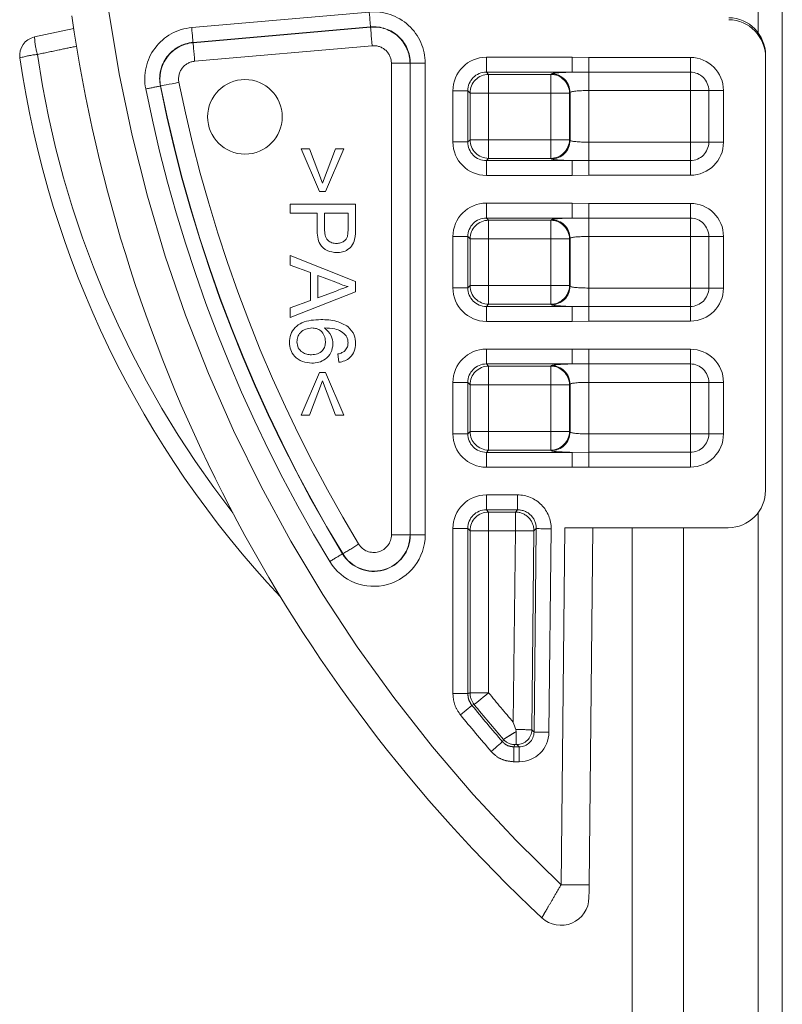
# Model space of a CAD drawing. Header units: millimetres. Extents: x 2 to 601, y 5 to 415.
# Tile 23 of 144: x 39.37 to 43.46, y 88.06 to 93.34. Entities that reach past the tile are written whole.
import ezdxf

# ---------------------------------------------------------------- set-up
doc = ezdxf.new("R2010")
doc.units = ezdxf.units.MM
doc.linetypes.add('PHANTOM', pattern=[12.7, 6.35, -1.27, 1.27, -1.27, 1.27, -1.27])

msp = doc.modelspace()

# ---------------------------------------------------------------- linework, layer by layer
at = {"color": 7, "linetype": 'Continuous', "lineweight": 15}
for p, q in [((43.4578, 48.4757), (43.4578, 158.0307)), ((39.6604, 93.2945), (39.4492, 93.2503)), ((43.3678, 93.1524), (43.3678, 93.1419)), ((43.3678, 90.8188), (43.3678, 93.1419)), ((40.9774, 92.4208), (40.8787, 92.6496)), ((40.8787, 92.6496), (40.9236, 92.6496)), ((40.9236, 92.6496), (40.9931, 92.4657)), ((40.9931, 92.4657), (41.0627, 92.6496)), ((41.1076, 92.6496), (41.0088, 92.4208)), ((41.0627, 92.6496), (41.1076, 92.6496)), ((41.0088, 92.4208), (40.9774, 92.4208)), ((40.8204, 92.3535), (41.1704, 92.3535)), ((40.8204, 92.3041), (40.8204, 92.3535)), ((41.1704, 92.3535), (41.1704, 92.2249)), ((40.964, 92.3041), (40.8204, 92.3041)), ((40.964, 92.2184), (40.964, 92.3041)), ((41.13, 92.3041), (41.0043, 92.3041)), ((41.0043, 92.3041), (41.0043, 92.2197)), ((41.13, 92.2205), (41.13, 92.3041)), ((40.8204, 92.0783), (41.1704, 91.9393)), ((40.8204, 92.0259), (40.8204, 92.0783)), ((40.9281, 91.9861), (40.8204, 92.0259)), ((40.9281, 91.8369), (40.9281, 91.9861)), ((40.9684, 91.9712), (40.9684, 91.8517)), ((41.0653, 91.9354), (40.9684, 91.9712)), ((41.1704, 91.9393), (41.1704, 91.8836)), ((41.1704, 91.8836), (40.8204, 91.7447)), ((40.8204, 91.7971), (40.9281, 91.8369)), ((40.9684, 91.8517), (41.0604, 91.8857)), ((40.8204, 91.7447), (40.8204, 91.7971)), ((41.0806, 91.5054), (41.0761, 91.5503)), ((40.8787, 91.2227), (40.9774, 91.4515)), ((40.9774, 91.4515), (41.0088, 91.4515)), ((41.0088, 91.4515), (41.1076, 91.2227)), ((40.9931, 91.4067), (40.9236, 91.2227)), ((41.0627, 91.2227), (40.9931, 91.4067)), ((40.9236, 91.2227), (40.8787, 91.2227)), ((41.1076, 91.2227), (41.0627, 91.2227)), ((43.1678, 90.6188), (42.2928, 90.6188)), ((42.4428, 90.6188), (42.4221, 88.7036)), ((42.6528, 48.4773), (42.6528, 90.6188)), ((42.0316, 89.5264), (42.0299, 89.5369))]:
    msp.add_line(p, q, dxfattribs=at)
at = {"color": 7, "linetype": 'PHANTOM', "lineweight": 0}
for p, q in [((43.3278, 93.2724), (43.3278, 96.6988)), ((40.292, 93.2997), (41.2437, 93.383)), ((41.2507, 93.3034), (40.299, 93.2201)), ((40.2991, 93.2186), (41.2508, 93.3019)), ((41.2508, 93.3019), (41.2507, 93.3034)), ((40.2991, 93.2186), (40.299, 93.2201)), ((41.2595, 93.2024), (40.3078, 93.1191)), ((41.3624, 90.5805), (41.3624, 93.1081)), ((41.4623, 93.1081), (41.3624, 93.1081)), ((41.4623, 93.1081), (41.4623, 90.5805)), ((41.4623, 93.1081), (41.4638, 93.1081)), ((41.4638, 90.5805), (41.4638, 93.1081)), ((41.5437, 93.1081), (41.4638, 93.1081)), ((41.5437, 93.1081), (41.5437, 90.5805)), ((41.8716, 93.1406), (42.3315, 93.1406)), ((41.8716, 93.1406), (41.8716, 93.0607)), ((42.3315, 93.1406), (42.4198, 93.1394)), ((42.3315, 93.1406), (42.3315, 93.0607)), ((42.4198, 93.1394), (42.965, 93.1394)), ((42.4198, 93.1394), (42.4198, 93.0606)), ((42.965, 93.1394), (42.965, 93.0606)), ((42.3315, 93.0607), (41.8716, 93.0607)), ((41.8716, 93.0607), (41.8836, 93.0487)), ((42.2169, 93.0487), (42.2201, 93.0519)), ((42.4198, 93.0606), (42.3315, 93.0607)), ((42.965, 93.0606), (42.4198, 93.0606)), ((42.4198, 93.0606), (42.4198, 92.9619)), ((42.965, 92.9619), (42.965, 93.0606)), ((41.8836, 93.0487), (42.2169, 93.0487)), ((41.8836, 93.0487), (41.8836, 92.9489)), ((42.2169, 93.0487), (42.2169, 92.9489)), ((40.1254, 92.9866), (40.1239, 92.9863)), ((41.6919, 92.6866), (41.6919, 92.9609)), ((41.7718, 92.9609), (41.6919, 92.9609)), ((41.7718, 92.9609), (41.7718, 92.6866)), ((41.7838, 92.9489), (41.7718, 92.9609)), ((41.7838, 92.6986), (41.7838, 92.9489)), ((41.7838, 92.9489), (41.8836, 92.9489)), ((41.8836, 92.9489), (41.8836, 92.6986)), ((42.2169, 92.9489), (41.8836, 92.9489)), ((42.2169, 92.6986), (42.2169, 92.9489)), ((42.2169, 92.9489), (42.3168, 92.9489)), ((42.32, 92.952), (42.3168, 92.9489)), ((42.3168, 92.9489), (42.3168, 92.6986)), ((42.32, 92.6954), (42.32, 92.952)), ((42.965, 92.9619), (42.4198, 92.9619)), ((42.4198, 92.9619), (42.4198, 92.6855)), ((42.965, 92.6855), (42.965, 92.9619)), ((42.965, 92.9619), (43.0636, 92.9619)), ((43.0636, 92.6855), (43.0636, 92.9619)), ((43.1425, 92.9619), (43.0636, 92.9619)), ((43.1425, 92.9619), (43.1425, 92.6855)), ((41.7718, 92.6866), (41.6919, 92.6866)), ((41.7718, 92.6866), (41.7838, 92.6986)), ((41.7838, 92.6986), (41.8836, 92.6986)), ((41.8836, 92.6986), (41.8836, 92.5987)), ((41.8836, 92.6986), (42.2169, 92.6986)), ((42.2169, 92.6986), (42.2169, 92.5987)), ((42.2169, 92.6986), (42.3168, 92.6986)), ((42.3168, 92.6986), (42.32, 92.6954)), ((42.4198, 92.5869), (42.4198, 92.6855)), ((42.4198, 92.6855), (42.965, 92.6855)), ((42.965, 92.6855), (43.0636, 92.6855)), ((42.965, 92.6855), (42.965, 92.5869)), ((43.1425, 92.6855), (43.0636, 92.6855)), ((41.8836, 92.5987), (41.8716, 92.5867)), ((41.8716, 92.5867), (41.8716, 92.5068)), ((41.8716, 92.5867), (42.3315, 92.5867)), ((42.2169, 92.5987), (41.8836, 92.5987)), ((42.2201, 92.5956), (42.2169, 92.5987)), ((42.3315, 92.5867), (42.4198, 92.5869)), ((42.3315, 92.5867), (42.3315, 92.5068)), ((42.4198, 92.5869), (42.4198, 92.508)), ((42.4198, 92.5869), (42.965, 92.5869)), ((42.965, 92.5869), (42.965, 92.508)), ((42.3315, 92.5068), (41.8716, 92.5068)), ((42.4198, 92.508), (42.3315, 92.5068)), ((42.965, 92.508), (42.4198, 92.508)), ((41.8716, 92.3587), (42.3315, 92.3587)), ((41.8716, 92.3587), (41.8716, 92.2788)), ((42.3315, 92.3587), (42.4198, 92.3575)), ((42.3315, 92.3587), (42.3315, 92.2788)), ((42.4198, 92.3575), (42.965, 92.3575)), ((42.4198, 92.3575), (42.4198, 92.2786)), ((42.965, 92.3575), (42.965, 92.2786)), ((42.3315, 92.2788), (41.8716, 92.2788)), ((41.8716, 92.2788), (41.8836, 92.2667)), ((41.8836, 92.2667), (42.2169, 92.2667)), ((41.8836, 92.2667), (41.8836, 92.1669)), ((42.2169, 92.2667), (42.2201, 92.2699)), ((42.2169, 92.2667), (42.2169, 92.1669)), ((42.4198, 92.2786), (42.3315, 92.2788)), ((42.965, 92.2786), (42.4198, 92.2786)), ((42.4198, 92.18), (42.4198, 92.2786)), ((42.965, 92.18), (42.965, 92.2786)), ((41.6919, 91.9046), (41.6919, 92.1789)), ((41.7718, 92.1789), (41.6919, 92.1789)), ((41.7718, 92.1789), (41.7718, 91.9046)), ((41.7838, 92.1669), (41.7718, 92.1789)), ((41.7838, 91.9166), (41.7838, 92.1669)), ((41.8836, 92.1669), (41.7838, 92.1669)), ((41.8836, 92.1669), (41.8836, 91.9166)), ((42.2169, 92.1669), (41.8836, 92.1669)), ((42.2169, 91.9166), (42.2169, 92.1669)), ((42.3168, 92.1669), (42.2169, 92.1669)), ((42.32, 92.17), (42.3168, 92.1669)), ((42.3168, 92.1669), (42.3168, 91.9166)), ((42.32, 91.9135), (42.32, 92.17)), ((42.965, 92.18), (42.4198, 92.18)), ((42.4198, 92.18), (42.4198, 91.9035)), ((42.965, 91.9035), (42.965, 92.18)), ((43.0636, 92.18), (42.965, 92.18)), ((43.0636, 91.9035), (43.0636, 92.18)), ((43.1425, 92.18), (43.0636, 92.18)), ((43.1425, 92.18), (43.1425, 91.9035)), ((41.7718, 91.9046), (41.6919, 91.9046)), ((41.7718, 91.9046), (41.7838, 91.9166)), ((41.8836, 91.9166), (41.7838, 91.9166)), ((41.8836, 91.9166), (41.8836, 91.8167)), ((41.8836, 91.9166), (42.2169, 91.9166)), ((42.2169, 91.9166), (42.2169, 91.8167)), ((42.3168, 91.9166), (42.2169, 91.9166)), ((42.3168, 91.9166), (42.32, 91.9135)), ((42.4198, 91.8049), (42.4198, 91.9035)), ((42.4198, 91.9035), (42.965, 91.9035)), ((42.965, 91.8049), (42.965, 91.9035)), ((43.0636, 91.9035), (42.965, 91.9035)), ((43.1425, 91.9035), (43.0636, 91.9035)), ((41.8836, 91.8167), (41.8716, 91.8047)), ((41.8716, 91.8047), (41.8716, 91.7248)), ((41.8716, 91.8047), (42.3315, 91.8047)), ((42.2169, 91.8167), (41.8836, 91.8167)), ((42.2201, 91.8136), (42.2169, 91.8167)), ((42.3315, 91.8047), (42.4198, 91.8049)), ((42.3315, 91.8047), (42.3315, 91.7248)), ((42.4198, 91.8049), (42.965, 91.8049)), ((42.4198, 91.8049), (42.4198, 91.726)), ((42.965, 91.8049), (42.965, 91.726)), ((42.3315, 91.7248), (41.8716, 91.7248)), ((42.4198, 91.726), (42.3315, 91.7248)), ((42.965, 91.726), (42.4198, 91.726)), ((41.8716, 91.5767), (42.3315, 91.5767)), ((41.8716, 91.5767), (41.8716, 91.4968)), ((42.3315, 91.5767), (42.4198, 91.5755)), ((42.3315, 91.5767), (42.3315, 91.4968)), ((42.4198, 91.5755), (42.965, 91.5755)), ((42.4198, 91.5755), (42.4198, 91.4966)), ((42.965, 91.5755), (42.965, 91.4966)), ((42.3315, 91.4968), (41.8716, 91.4968)), ((41.8716, 91.4968), (41.8836, 91.4848)), ((41.8836, 91.4848), (42.2169, 91.4848)), ((41.8836, 91.4848), (41.8836, 91.3849)), ((42.2169, 91.4848), (42.2201, 91.4879)), ((42.2169, 91.4848), (42.2169, 91.3849)), ((42.4198, 91.4966), (42.3315, 91.4968)), ((42.965, 91.4966), (42.4198, 91.4966)), ((42.4198, 91.398), (42.4198, 91.4966)), ((42.965, 91.398), (42.965, 91.4966)), ((41.6919, 91.1226), (41.6919, 91.3969)), ((41.7718, 91.3969), (41.6919, 91.3969)), ((41.7718, 91.3969), (41.7718, 91.1226)), ((41.7838, 91.3849), (41.7718, 91.3969)), ((41.7838, 91.1346), (41.7838, 91.3849)), ((41.8836, 91.3849), (41.7838, 91.3849)), ((41.8836, 91.3849), (41.8836, 91.1346)), ((42.2169, 91.3849), (41.8836, 91.3849)), ((42.2169, 91.1346), (42.2169, 91.3849)), ((42.3168, 91.3849), (42.2169, 91.3849)), ((42.32, 91.3881), (42.3168, 91.3849)), ((42.3168, 91.3849), (42.3168, 91.1346)), ((42.32, 91.1315), (42.32, 91.3881)), ((42.965, 91.398), (42.4198, 91.398)), ((42.4198, 91.398), (42.4198, 91.1215)), ((42.965, 91.1215), (42.965, 91.398)), ((43.0636, 91.398), (42.965, 91.398)), ((43.0636, 91.1215), (43.0636, 91.398)), ((43.1425, 91.398), (43.0636, 91.398)), ((43.1425, 91.398), (43.1425, 91.1215)), ((41.7718, 91.1226), (41.6919, 91.1226)), ((41.7718, 91.1226), (41.7838, 91.1346)), ((41.8836, 91.1346), (41.7838, 91.1346)), ((41.8836, 91.1346), (42.2169, 91.1346)), ((41.8836, 91.1346), (41.8836, 91.0348)), ((42.2169, 91.1346), (42.2169, 91.0348)), ((42.3168, 91.1346), (42.2169, 91.1346)), ((42.3168, 91.1346), (42.32, 91.1315)), ((42.4198, 91.0229), (42.4198, 91.1215)), ((42.4198, 91.1215), (42.965, 91.1215)), ((43.0636, 91.1215), (42.965, 91.1215)), ((42.965, 91.0229), (42.965, 91.1215)), ((43.1425, 91.1215), (43.0636, 91.1215)), ((41.8836, 91.0348), (41.8716, 91.0227)), ((41.8716, 91.0227), (42.3315, 91.0227)), ((41.8716, 91.0227), (41.8716, 90.9428)), ((42.2169, 91.0348), (41.8836, 91.0348)), ((42.2201, 91.0316), (42.2169, 91.0348)), ((42.3315, 91.0227), (42.4198, 91.0229)), ((42.3315, 91.0227), (42.3315, 90.9428)), ((42.4198, 91.0229), (42.965, 91.0229)), ((42.4198, 91.0229), (42.4198, 90.944)), ((42.965, 91.0229), (42.965, 90.944)), ((42.3315, 90.9428), (41.8716, 90.9428)), ((42.4198, 90.944), (42.3315, 90.9428)), ((42.965, 90.944), (42.4198, 90.944)), ((41.8716, 90.7947), (42.0389, 90.7947)), ((41.8716, 90.7947), (41.8716, 90.7148)), ((42.0389, 90.7947), (42.0389, 90.7148)), ((42.0389, 90.7148), (41.8716, 90.7148)), ((41.8716, 90.7148), (41.8836, 90.7028)), ((41.8836, 90.7028), (42.0267, 90.7028)), ((41.8836, 90.6029), (41.8836, 90.7028)), ((42.0267, 90.7028), (42.0389, 90.7148)), ((42.0267, 90.6029), (42.0267, 90.7028)), ((43.3278, 48.4307), (43.3278, 90.6988)), ((41.4623, 90.5805), (41.3624, 90.5805)), ((41.4623, 90.5805), (41.4638, 90.5805)), ((41.5437, 90.5805), (41.4638, 90.5805)), ((41.6919, 89.7295), (41.6919, 90.6149)), ((41.7718, 90.6149), (41.6919, 90.6149)), ((41.7718, 90.6149), (41.7718, 89.7295)), ((41.7838, 90.6029), (41.7718, 90.6149)), ((41.7838, 89.7338), (41.7838, 90.6029)), ((41.8836, 90.6029), (41.7838, 90.6029)), ((41.8836, 90.6029), (41.8836, 89.7338)), ((42.0267, 90.6029), (41.8836, 90.6029)), ((42.0156, 89.5759), (42.0267, 90.6029)), ((42.1266, 90.6018), (42.1151, 89.5352)), ((42.1387, 90.6139), (42.1266, 90.6018)), ((42.127, 89.5232), (42.1387, 90.6139)), ((42.2186, 90.613), (42.2068, 89.5223)), ((42.2721, 88.7052), (42.2928, 90.6188)), ((42.9278, 48.4307), (42.9278, 90.6188)), ((41.1014, 90.4797), (41.1001, 90.4789)), ((41.7718, 89.7295), (41.6919, 89.7295)), ((41.7838, 89.7338), (41.8836, 89.7338)), ((41.7941, 89.6665), (41.7321, 89.6162)), ((42.1151, 89.5352), (42.127, 89.5232)), ((42.0236, 89.4562), (42.0181, 89.4442)), ((42.0181, 89.4442), (42.0181, 89.3643)), ((42.0181, 89.4442), (42.0471, 89.4442)), ((42.0471, 89.4442), (42.0352, 89.4562)), ((42.0471, 89.3643), (42.0471, 89.4442)), ((42.0471, 89.3643), (42.0181, 89.3643))]:
    msp.add_line(p, q, dxfattribs=at)
at = {"color": 7, "linetype": 'PHANTOM', "lineweight": 0, "flags": 128}
for points in [[(41.2437, 93.383), (41.245, 93.3679), (41.2463, 93.3535), (41.2475, 93.34), (41.2485, 93.3281), (41.2494, 93.3182), (41.2501, 93.3106), (41.2505, 93.3056), (41.2507, 93.3034)], [(40.299, 93.2201), (40.2988, 93.2223), (40.2983, 93.2273), (40.2977, 93.2349), (40.2968, 93.2449), (40.2958, 93.2567), (40.2946, 93.2702), (40.2933, 93.2847), (40.292, 93.2997)], [(41.2595, 93.2024), (41.2579, 93.2212), (41.2563, 93.2393), (41.2548, 93.2561), (41.2535, 93.271), (41.2524, 93.2834), (41.2516, 93.2928), (41.2511, 93.2991), (41.2508, 93.3019)], [(40.3078, 93.1191), (40.3062, 93.1379), (40.3046, 93.156), (40.3031, 93.1728), (40.3018, 93.1877), (40.3007, 93.2001), (40.2999, 93.2096), (40.2993, 93.2158), (40.2991, 93.2186)], [(40.2233, 93.0062), (40.2048, 93.0025), (40.1869, 92.999), (40.1704, 92.9957), (40.1558, 92.9927), (40.1436, 92.9903), (40.1342, 92.9884), (40.1281, 92.9872), (40.1254, 92.9866)], [(42.1266, 90.6018), (42.1238, 90.6019), (42.1175, 90.6019), (42.108, 90.602), (42.0956, 90.6022), (42.0806, 90.6023), (42.0638, 90.6025), (42.0456, 90.6027), (42.0267, 90.6029)], [(42.2186, 90.613), (42.2035, 90.6132), (42.189, 90.6133), (42.1755, 90.6135), (42.1636, 90.6136), (42.1536, 90.6137), (42.146, 90.6138), (42.141, 90.6138), (42.1387, 90.6139)], [(41.8062, 89.6708), (41.8083, 89.6725), (41.8132, 89.6765), (41.8206, 89.6825), (41.8302, 89.6904), (41.8418, 89.6998), (41.8549, 89.7104), (41.869, 89.7219), (41.8836, 89.7338)], [(41.8062, 89.6708), (41.7957, 89.6671), (41.7941, 89.6665)], [(42.2068, 89.5223), (42.1917, 89.5225), (42.1772, 89.5227), (42.1637, 89.5228), (42.1518, 89.5229), (42.1418, 89.523), (42.1342, 89.5231), (42.1292, 89.5232), (42.127, 89.5232)], [(41.9578, 89.4717), (41.9561, 89.4702), (41.9524, 89.4669), (41.9466, 89.4619), (41.9391, 89.4554), (41.9301, 89.4476), (41.9199, 89.4387), (41.9089, 89.4292), (41.8975, 89.4193)], [(41.9578, 89.4717), (41.9616, 89.4801), (41.9633, 89.4837)], [(42.4221, 88.7036), (42.4192, 88.7036), (42.4107, 88.7037), (42.3968, 88.7039), (42.3782, 88.7041), (42.3554, 88.7043), (42.3295, 88.7046), (42.3014, 88.7049), (42.2721, 88.7052)]]:
    msp.add_lwpolyline(points, dxfattribs=at)
at = {"color": 7, "linetype": 'Continuous', "lineweight": 15}
msp.add_circle((40.5773, 92.8212), 0.2, dxfattribs=at)
at = {"color": 7, "linetype": 'PHANTOM', "lineweight": 0}
for centre, radius, start, end in [((47.7678, 94.5188), 8, 188.1441, 226.61006), ((41.2678, 93.1081), 0.2759, 0, 95), ((40.3161, 93.0248), 0.2759, 95, 191.3364), ((41.2678, 93.1081), 0.196, 0, 95), ((41.2678, 93.1081), 0.1945, 0, 95), ((39.8567, 93.2673), 0.4076, 182.5562, 195.9057), ((40.3161, 93.0248), 0.196, 95, 191.3364), ((40.3161, 93.0248), 0.1945, 95, 191.3364), ((41.2678, 93.1081), 0.0946, 0, 95), ((39.5094, 92.6894), 0.4684, 95.479, 107.1916), ((44.639, 93.9098), 5.2291, 188.2923, 217.8802), ((40.3161, 93.0248), 0.0946, 95, 191.3364), ((42.965, 92.962), 0.1775, 0, 90), ((42.2198, 92.9517), 0.1002, 0.181, 89.8265), ((42.965, 92.962), 0.0986, 0, 90), ((47.7678, 94.5188), 7.6946, 191.33639, 211.21118), ((41.8839, 92.9485), 0.1002, 90.1734, 179.8191), ((42.2166, 92.9485), 0.1002, 0.1813, 89.8264), ((34.26, 122.0177), 29.6177, 281.26462, 281.41917), ((47.7678, 94.5188), 7.8759, 191.33639, 211.21118), ((47.7678, 94.5188), 7.796, 191.33639, 211.21118), ((47.7678, 94.5188), 7.7945, 191.33639, 211.21118), ((41.8839, 92.6989), 0.1002, 180.1809, 269.8266), ((42.2166, 92.6989), 0.1002, 270.1736, 359.8187), ((42.2198, 92.6957), 0.1002, 270.1813, 359.8112), ((42.965, 92.6855), 0.1775, 270, 0), ((42.965, 92.6855), 0.0986, 270, 0), ((42.965, 92.18), 0.1775, 0, 90), ((41.884, 92.1666), 0.1002, 90.1812, 179.825), ((42.2166, 92.1666), 0.1002, 0.1754, 89.8186), ((42.2198, 92.1697), 0.1002, 0.1808, 89.813), ((42.965, 92.18), 0.0986, 0, 90), ((41.884, 91.9169), 0.1002, 180.175, 269.8188), ((42.2166, 91.9169), 0.1002, 270.1814, 359.8246), ((42.2198, 91.9138), 0.1002, 270.1813, 359.8249), ((42.965, 91.9035), 0.1775, 270, 0), ((42.965, 91.9035), 0.0986, 270, 0), ((42.965, 91.398), 0.1775, 0, 90), ((41.884, 91.3846), 0.1002, 90.1812, 179.8113), ((42.2166, 91.3846), 0.1002, 0.1891, 89.8186), ((42.2198, 91.3877), 0.1002, 0.1888, 89.8187), ((42.965, 91.398), 0.0986, 0, 90), ((41.884, 91.1349), 0.1002, 180.1807, 269.8131), ((42.2166, 91.1349), 0.1002, 270.1871, 359.8189), ((42.2197, 91.1318), 0.1002, 270.2008, 359.8054), ((42.965, 91.1215), 0.1775, 270, 0), ((42.965, 91.1215), 0.0986, 270, 0), ((41.884, 90.6026), 0.1002, 90.2007, 179.8055), ((42.0264, 90.6026), 0.1002, 359.5729, 89.8055), ((41.2678, 90.5805), 0.2759, 211.2112, 0), ((41.2678, 90.5805), 0.196, 211.2112, 0), ((41.2678, 90.5805), 0.1945, 211.2112, 0), ((41.2678, 90.5805), 0.0946, 211.2112, 0), ((40.6466, 91.327), 0.9617, 298.2295, 304.1814), ((26.2772, 114.8721), 28.5437, 301.12529, 301.28565), ((41.8838, 89.7339), 0.1001, 180.0474, 219.0788), ((47.7678, 94.5188), 7.5841, 219.11802, 220.67274), ((47.7678, 94.5188), 7.696, 219.08579, 220.98086), ((47.7678, 94.5188), 7.684, 219.11802, 220.93957), ((47.7678, 94.5188), 7.7759, 219.08579, 220.98086), ((42.0349, 89.5363), 0.0801, 270.182, 359.2053), ((42.0237, 89.5363), 0.0801, 221.006, 269.9397)]:
    msp.add_arc(centre, radius, start, end, dxfattribs=at)
at = {"color": 7, "linetype": 'Continuous', "lineweight": 15}
for centre, radius, start, end in [((47.7678, 94.5188), 8.2, 188.10524, 226.9384), ((39.4699, 93.1513), 0.1, 101.7969, 188.2923), ((44.6443, 93.9054), 5.3291, 188.2923, 223.3089), ((43.1678, 90.8188), 0.2, 270, 0), ((42.2714, 88.6373), 0.15, 226.9384, 359.3811)]:
    msp.add_arc(centre, radius, start, end, dxfattribs=at)
for centre in [(43.1678, 93.1524), (43.1678, 93.1419)]:
    msp.add_ellipse(centre, major_axis=(0, -0.2001), ratio=0.999657, start_param=1.570796, end_param=3.124139, dxfattribs=at)
at = {"color": 7, "linetype": 'PHANTOM', "lineweight": 0}
for centre, major_axis, ratio, start_param, end_param in [((41.8721, 92.9604), (0.1276, -0.1276), 0.997265, 2.357564, 3.925621), ((41.8721, 92.9604), (0.0712, -0.0712), 0.992925, 2.357564, 3.925621), ((42.4198, 93.0513), (0.2, 0), 0.052408, 2.028426, 3.089233), ((42.4198, 92.9515), (0.1, 0), 0.104816, 1.570796, 3.089233), ((41.8721, 92.6871), (0.1276, 0.1276), 0.997265, 2.357564, 3.925621), ((41.8721, 92.6871), (0.0712, 0.0712), 0.992925, 2.357564, 3.925621), ((42.4198, 92.696), (0.1, 0), 0.104816, 3.193953, 4.712389), ((42.4198, 92.5961), (0.2, 0), 0.052408, 3.193953, 4.254759), ((41.8721, 92.1784), (0.1276, -0.1276), 0.997265, 2.357564, 3.925621), ((41.8721, 92.1784), (-0.0712, 0.0712), 0.992925, 5.499157, 7.067214), ((42.4198, 92.2694), (0.2, 0), 0.052408, 2.028426, 3.089233), ((42.4198, 92.1695), (0.1, 0), 0.104816, 1.570796, 3.089233), ((41.8721, 91.9051), (0.1276, 0.1276), 0.997265, 2.357564, 3.925621), ((41.8721, 91.9051), (0.0712, 0.0712), 0.992925, 2.357564, 3.925621), ((42.4198, 91.914), (0.1, 0), 0.104816, 3.193953, 4.712389), ((42.4198, 91.8141), (0.2, 0), 0.052408, 3.193953, 4.254759), ((41.8721, 91.3964), (0.1276, -0.1276), 0.997265, 2.357564, 3.925621), ((41.8721, 91.3964), (0.0712, -0.0712), 0.992925, 2.357564, 3.925621), ((42.4198, 91.4874), (0.2, 0), 0.052408, 2.028426, 3.089233), ((42.4198, 91.3875), (0.1, 0), 0.104816, 1.570796, 3.089233), ((41.8721, 91.1231), (0.1276, 0.1276), 0.997265, 2.357564, 3.925621), ((41.8721, 91.1231), (0.0712, 0.0712), 0.992925, 2.357564, 3.925621), ((42.4198, 91.132), (0.1, 0), 0.104816, 3.193953, 4.712389), ((42.4198, 91.0321), (0.2, 0), 0.052408, 3.193953, 4.254759), ((41.8721, 90.6144), (0.1276, -0.1276), 0.997265, 2.357564, 3.925621), ((42.0384, 90.6144), (-0.1283, -0.1269), 0.997235, 2.352178, 3.931007), ((41.8721, 90.6144), (0.0712, -0.0712), 0.992925, 2.357564, 3.925621), ((42.0384, 90.6144), (0.0716, 0.0708), 0.992849, 5.493771, 7.0726), ((42.0152, 89.536), (0.1, -0.0009), 0.010482, 0.052337, 1.423442), ((42.0466, 89.5245), (-0.0567, 0.0573), 0.991932, 2.36295, 3.920235), ((42.0466, 89.5245), (-0.1128, 0.1141), 0.997294, 2.36295, 3.920235), ((42.0152, 89.4561), (0.02, 0), 0.052405, 0.051792, 0.740384)]:
    msp.add_ellipse(centre, major_axis=major_axis, ratio=ratio, start_param=start_param, end_param=end_param, dxfattribs=at)
for points, knots in [([(39.6746, 93.1997), (39.6433, 93.1931), (39.5733, 93.1784), (39.5033, 93.1637), (39.4646, 93.1556)], [0, 0, 0, 0, 0.447378, 1, 1, 1, 1]), ([(41.7321, 89.6162), (41.7205, 89.6333), (41.6973, 89.6677), (41.6937, 89.7089), (41.6919, 89.7295)], [0, 0, 0, 0, 0.499966, 1, 1, 1, 1]), ([(41.7718, 89.7295), (41.7739, 89.7303), (41.7779, 89.7317), (41.7819, 89.7331), (41.7838, 89.7338)], [0, 0, 0, 0, 0.538463, 1, 1, 1, 1]), ([(41.7718, 89.7295), (41.7728, 89.7181), (41.7748, 89.6951), (41.7877, 89.6761), (41.7941, 89.6665)], [0, 0, 0, 0, 0.499864, 1, 1, 1, 1]), ([(41.9633, 89.4837), (41.9642, 89.4845), (41.9661, 89.4859), (41.9772, 89.493), (41.9961, 89.5047), (42.0165, 89.5172), (42.0294, 89.525), (42.0316, 89.5264)], [0, 0, 0, 0, 0.206871, 0.40451, 0.647404, 0.93886, 1, 1, 1, 1]), ([(42.0181, 89.4442), (42.0092, 89.4451), (41.9912, 89.4468), (41.9707, 89.4583), (41.9612, 89.4682), (41.9578, 89.4717)], [0, 0, 0, 0, 0.394095, 0.78796, 1, 1, 1, 1]), ([(41.8975, 89.4193), (41.9042, 89.4124), (41.9234, 89.3926), (41.9644, 89.3697), (42.0002, 89.3661), (42.0181, 89.3643)], [0, 0, 0, 0, 0.2118926, 0.6059098, 1, 1, 1, 1]), ([(42.03, 89.4568), (42.0291, 89.4568), (42.027, 89.4567), (42.0244, 89.4565), (42.0239, 89.4563), (42.0236, 89.4562)], [0, 0, 0, 0, 0.239189, 0.618937, 1, 1, 1, 1]), ([(42.1689, 88.5277), (42.1695, 88.5287), (42.1707, 88.5308), (42.1814, 88.5493), (42.2017, 88.5845), (42.2332, 88.6387), (42.2591, 88.683), (42.2721, 88.7052)], [0, 0, 0, 0, 0.149614, 0.320262, 0.516572, 0.757941, 1, 1, 1, 1])]:
    msp.add_open_spline(points, degree=3, knots=knots, dxfattribs=at)
at = {"color": 7, "linetype": 'Continuous', "lineweight": 15}
for points, knots in [([(39.3906, 93.0122), (39.3906, 93.0122), (39.3906, 93.0123), (39.3906, 93.0119), (39.3907, 93.0118)], [0, 0, 0, 0, 0.827349, 1, 1, 1, 1]), ([(41.0698, 92.0932), (41.0522, 92.0951), (41.0173, 92.0988), (40.9668, 92.1434), (40.965, 92.1899), (40.964, 92.2184)], [0, 0, 0, 0, 0.280723, 0.559735, 1, 1, 1, 1]), ([(41.0043, 92.2197), (41.0047, 92.209), (41.0055, 92.1876), (41.0181, 92.1589), (41.043, 92.1443), (41.0599, 92.1432), (41.0684, 92.1426)], [0, 0, 0, 0, 0.281487, 0.559851, 0.779357, 1, 1, 1, 1]), ([(41.1269, 92.1802), (41.128, 92.1877), (41.13, 92.2011), (41.13, 92.2146), (41.13, 92.2205)], [0, 0, 0, 0, 0.559426, 1, 1, 1, 1]), ([(41.1704, 92.2249), (41.1703, 92.2151), (41.1703, 92.1978), (41.168, 92.1806), (41.1671, 92.173)], [0, 0, 0, 0, 0.560186, 1, 1, 1, 1]), ([(41.0684, 92.1426), (41.0754, 92.143), (41.0893, 92.1439), (41.1072, 92.1525), (41.1207, 92.1649), (41.1248, 92.1751), (41.1269, 92.1802)], [0, 0, 0, 0, 0.28025, 0.560128, 0.780306, 1, 1, 1, 1]), ([(41.1671, 92.173), (41.164, 92.1603), (41.1578, 92.135), (41.1309, 92.1089), (41.1002, 92.0954), (41.0799, 92.0939), (41.0698, 92.0932)], [0, 0, 0, 0, 0.27999, 0.558903, 0.779381, 1, 1, 1, 1]), ([(41.0604, 91.8857), (41.0734, 91.8906), (41.0966, 91.8992), (41.1198, 91.9077), (41.13, 91.9115)], [0, 0, 0, 0, 0.5600737, 1, 1, 1, 1]), ([(41.13, 91.9115), (41.1175, 91.9148), (41.0952, 91.9208), (41.0745, 91.9309), (41.0653, 91.9354)], [0, 0, 0, 0, 0.559904, 1, 1, 1, 1]), ([(40.8159, 91.6115), (40.8172, 91.6263), (40.8198, 91.6558), (40.8445, 91.6941), (40.8984, 91.7309), (40.9488, 91.7329), (40.9842, 91.7342)], [0, 0, 0, 0, 0.186913, 0.373583, 0.560221, 1, 1, 1, 1]), ([(40.9842, 91.7342), (41.0135, 91.7338), (41.0657, 91.7329), (41.1108, 91.7073), (41.1306, 91.6961)], [0, 0, 0, 0, 0.561391, 1, 1, 1, 1]), ([(40.9365, 91.6894), (40.9252, 91.688), (40.9024, 91.6854), (40.8749, 91.6674), (40.8586, 91.642), (40.857, 91.624), (40.8563, 91.615)], [0, 0, 0, 0, 0.280103, 0.559802, 0.779605, 1, 1, 1, 1]), ([(41.0088, 91.6167), (41.0077, 91.6275), (41.0054, 91.649), (40.9863, 91.6735), (40.9619, 91.6876), (40.945, 91.6888), (40.9365, 91.6894)], [0, 0, 0, 0, 0.279633, 0.559347, 0.779412, 1, 1, 1, 1]), ([(41.1196, 91.6476), (41.1111, 91.6561), (41.0941, 91.6732), (41.0527, 91.6878), (41.0219, 91.6888), (41.0031, 91.6894)], [0, 0, 0, 0, 0.279452, 0.559214, 1, 1, 1, 1]), ([(41.0031, 91.6894), (41.0176, 91.6765), (41.0437, 91.6536), (41.0475, 91.6194), (41.0492, 91.6043)], [0, 0, 0, 0, 0.558672, 1, 1, 1, 1]), ([(41.1306, 91.6961), (41.1436, 91.6817), (41.1669, 91.656), (41.1693, 91.6216), (41.1704, 91.6064)], [0, 0, 0, 0, 0.558392, 1, 1, 1, 1]), ([(41.13, 91.6094), (41.1294, 91.6169), (41.1285, 91.6304), (41.1223, 91.6423), (41.1196, 91.6476)], [0, 0, 0, 0, 0.560022, 1, 1, 1, 1]), ([(40.9356, 91.5009), (40.9186, 91.5027), (40.8846, 91.5062), (40.8435, 91.5333), (40.8195, 91.5713), (40.8171, 91.5981), (40.8159, 91.6115)], [0, 0, 0, 0, 0.280241, 0.559794, 0.779702, 1, 1, 1, 1]), ([(40.8563, 91.615), (40.8575, 91.6039), (40.86, 91.5819), (40.8821, 91.5584), (40.9084, 91.5472), (40.9256, 91.5463), (40.9342, 91.5458)], [0, 0, 0, 0, 0.279535, 0.558543, 0.77897, 1, 1, 1, 1]), ([(40.9342, 91.5458), (40.9452, 91.5466), (40.967, 91.5481), (40.9932, 91.5659), (41.0072, 91.591), (41.0083, 91.6082), (41.0088, 91.6167)], [0, 0, 0, 0, 0.280447, 0.559362, 0.779184, 1, 1, 1, 1]), ([(41.0492, 91.6043), (41.0471, 91.5883), (41.0428, 91.5561), (41.011, 91.5219), (40.9735, 91.5034), (40.9483, 91.5017), (40.9356, 91.5009)], [0, 0, 0, 0, 0.2791012, 0.5588402, 0.7791627, 1, 1, 1, 1]), ([(41.1704, 91.6064), (41.1692, 91.5924), (41.1669, 91.5644), (41.1439, 91.5311), (41.1131, 91.5116), (41.0914, 91.5075), (41.0806, 91.5054)], [0, 0, 0, 0, 0.27995, 0.559184, 0.779374, 1, 1, 1, 1]), ([(41.112, 91.5665), (41.1178, 91.5735), (41.1282, 91.5861), (41.1294, 91.6022), (41.13, 91.6094)], [0, 0, 0, 0, 0.558781, 1, 1, 1, 1]), ([(41.0761, 91.5503), (41.0834, 91.5521), (41.0964, 91.5553), (41.1073, 91.5631), (41.112, 91.5665)], [0, 0, 0, 0, 0.560499, 1, 1, 1, 1]), ([(42.0299, 89.5369), (42.0252, 89.5497), (42.0204, 89.5626), (42.0157, 89.5757), (42.0156, 89.5759)], [0, 0, 0, 0, 0.981066, 1, 1, 1, 1]), ([(42.0316, 89.5264), (42.0316, 89.5177), (42.0316, 89.5003), (42.0315, 89.4786), (42.0312, 89.4634), (42.0308, 89.4578), (42.0301, 89.4571), (42.03, 89.4569), (42.03, 89.4568)], [0, 0, 0, 0, 0.23087, 0.461787, 0.693425, 0.92861, 0.995076, 1, 1, 1, 1]), ([(42.4221, 88.7036), (42.422, 88.6952), (42.4218, 88.6788), (42.4216, 88.6581), (42.4215, 88.6443), (42.4214, 88.6369), (42.4214, 88.636), (42.4214, 88.6356)], [0, 0, 0, 0, 0.272093, 0.528073, 0.718555, 0.87157, 1, 1, 1, 1])]:
    msp.add_open_spline(points, degree=3, knots=knots, dxfattribs=at)

doc.saveas('drawing.dxf')
